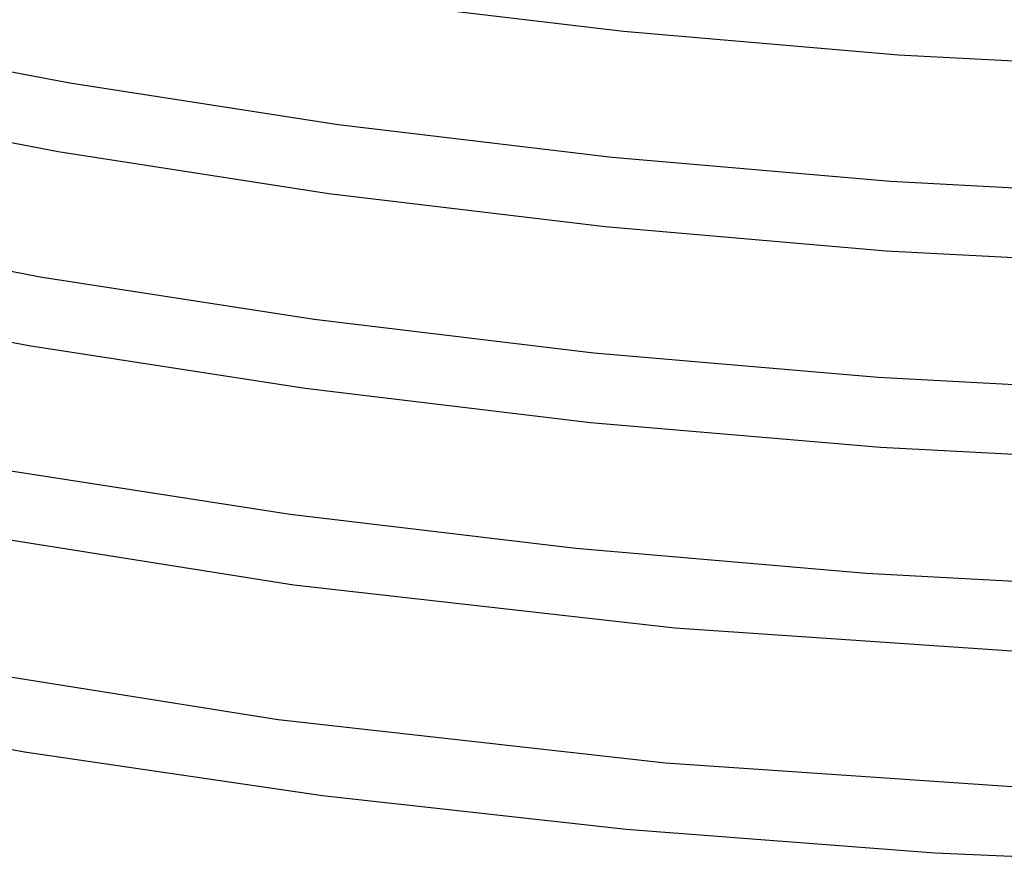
# Model space of a CAD drawing. Header units: millimetres. Extents: x -273 to 273, y -156 to 255.
# Tile 33 of 98: x -85 to -28, y -134 to -85. Entities that reach past the tile are written whole.
import ezdxf

# ---------------------------------------------------------------- set-up
doc = ezdxf.new("R2010")
doc.units = ezdxf.units.MM
doc.layers.add('THICK', color=7, linetype='Continuous')

msp = doc.modelspace()

# ---------------------------------------------------------------- linework, layer by layer
at = {"layer": 'THICK'}
for p, q in [((-65.356, -84.225), (-49.796, -86.091)), ((-96.63, -86.206), (-81.629, -89.068)), ((-49.796, -86.091), (-33.987, -87.452)), ((-33.987, -87.452), (-18.007, -88.298)), ((-81.629, -89.068), (-66.21, -91.453)), ((-97.441, -90.123), (-82.296, -93.012)), ((-66.21, -91.453), (-50.456, -93.342)), ((-82.296, -93.012), (-66.736, -95.418)), ((-50.456, -93.342), (-34.445, -94.721)), ((-34.445, -94.721), (-18.259, -95.579)), ((-66.736, -95.418), (-50.843, -97.324)), ((-98.651, -97.289), (-83.331, -100.211)), ((-50.843, -97.324), (-34.695, -98.714)), ((-34.695, -98.714), (-18.373, -99.577)), ((-83.331, -100.211), (-67.585, -102.647)), ((-99.459, -101.207), (-83.994, -104.156)), ((-67.585, -102.647), (-51.496, -104.576)), ((-83.994, -104.156), (-68.104, -106.613)), ((-51.496, -104.576), (-35.145, -105.983)), ((-35.145, -105.983), (-18.616, -106.858)), ((-68.104, -106.613), (-51.69, -108.577)), ((-51.69, -108.577), (-35.011, -110.002)), ((-35.011, -110.002), (-17.569, -110.897)), ((-85.032, -111.355), (-68.957, -113.841)), ((-68.957, -113.841), (-52.533, -115.809)), ((-90.057, -114.526), (-68.746, -117.906)), ((-52.533, -115.809), (-35.842, -117.245)), ((-35.842, -117.245), (-18.968, -118.137)), ((-68.746, -117.906), (-46.837, -120.379)), ((-46.837, -120.379), (-24.519, -121.909)), ((-91.307, -122.218), (-69.656, -125.645)), ((-100.909, -124.447), (-84.233, -127.504)), ((-69.656, -125.645), (-47.39, -128.148)), ((-84.233, -127.504), (-67.109, -130.015)), ((-47.39, -128.148), (-24.703, -129.695)), ((-67.109, -130.015), (-49.633, -131.959)), ((-49.633, -131.959), (-31.895, -133.319)), ((-31.895, -133.319), (-13.988, -134.086))]:
    msp.add_line(p, q, dxfattribs=at)

doc.saveas('drawing.dxf')
